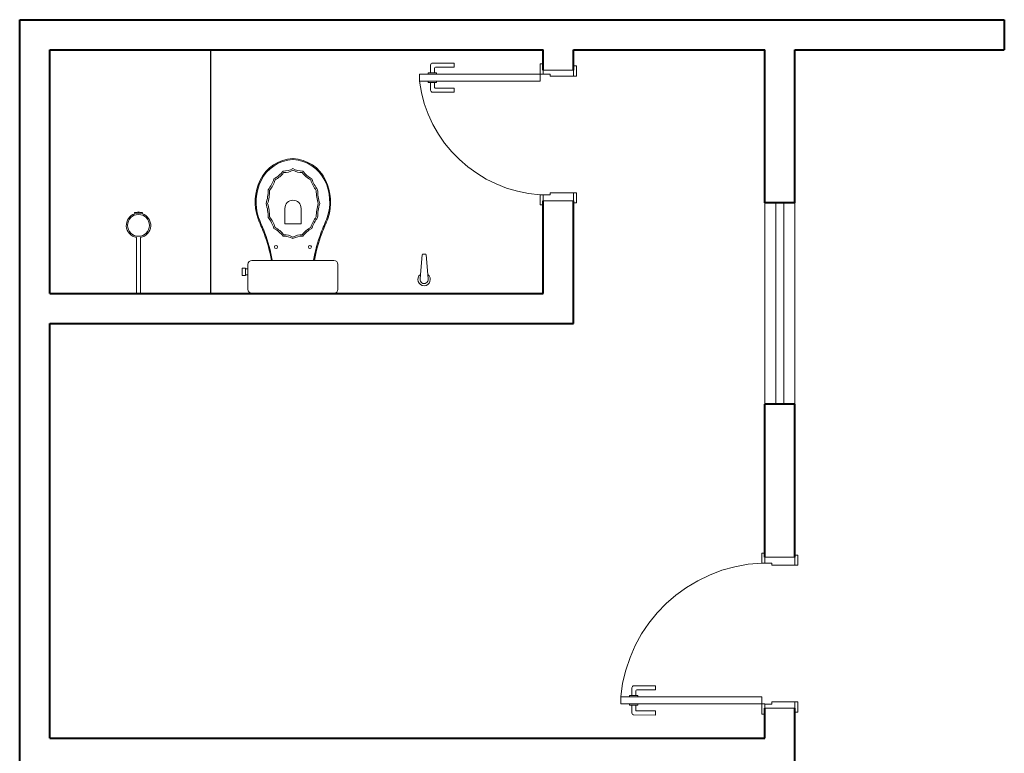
# Model space of a CAD drawing. Header units: millimetres. Extents: x 53 to 3943, y 29 to 3483.
# Tile 5 of 52: x 52.9063 to 53.0041, y 30.0895 to 30.1624. Entities that reach past the tile are written whole.
import ezdxf

# ---------------------------------------------------------------- set-up
doc = ezdxf.new("R2010")
doc.units = ezdxf.units.MM
doc.header["$MEASUREMENT"] = 0
doc.linetypes.add('HIDDEN2', pattern=[0.47625, 0.3175, -0.15875])
doc.layers.add('ARQ-PISO', color=8, linetype='Continuous')
for name, color, linetype, lineweight in [('MB_ALVENARIA', 7, 'Continuous', 40), ('MB_ESQUADRIA', 7, 'Continuous', 5), ('MB_MOBILIÁRIO', 8, 'Continuous', 13)]:
    doc.layers.add(name, color=color, linetype=linetype, lineweight=lineweight)

msp = doc.modelspace()

# ---------------------------------------------------------------- linework, layer by layer
at = {"layer": 'ARQ-PISO'}
msp.add_lwpolyline([(52.92532077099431, 30.13521125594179), (52.92532077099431, 30.15941125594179)], dxfattribs=at)
at = {"layer": 'MB_ALVENARIA'}
msp.add_line((52.90632077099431, 29.26401125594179), (52.90632077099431, 30.16241125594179), dxfattribs=at)
for points in [[(52.90632077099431, 30.16241125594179), (53.00412077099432, 30.16241125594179)], [(53.00412077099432, 30.16241125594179), (53.00412077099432, 30.15941125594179)], [(52.90932077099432, 30.15941125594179), (52.95832077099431, 30.15941125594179)], [(52.90932077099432, 30.13521125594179), (52.90932077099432, 30.15941125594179)], [(52.95832077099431, 30.15741125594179), (52.95832077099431, 30.15941125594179)], [(52.96132077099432, 30.15941125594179), (52.98032077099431, 30.15941125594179)], [(52.96132077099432, 30.15741125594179), (52.96132077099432, 30.15941125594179)], [(52.98032077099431, 30.14421125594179), (52.98032077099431, 30.15941125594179)], [(52.98332077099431, 30.15941125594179), (53.00412077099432, 30.15941125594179)], [(52.98332077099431, 30.14421125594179), (52.98332077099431, 30.15941125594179)], [(52.95832077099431, 30.13521125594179), (52.95832077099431, 30.14441125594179)], [(52.96132077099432, 30.13221125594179), (52.96132077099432, 30.14441125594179)], [(52.98332077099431, 30.14421125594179), (52.98032077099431, 30.14421125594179)], [(52.90932077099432, 30.13521125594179), (52.95832077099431, 30.13521125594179)], [(52.90932077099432, 30.13221125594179), (52.96132077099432, 30.13221125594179)], [(52.90932077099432, 30.09101125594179), (52.90932077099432, 30.13221125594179)], [(52.98032077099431, 30.10901125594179), (52.98032077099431, 30.12421125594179)], [(52.98332077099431, 30.12421125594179), (52.98032077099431, 30.12421125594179)], [(52.98332077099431, 30.10901125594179), (52.98332077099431, 30.12421125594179)], [(52.98032077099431, 30.09101125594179), (52.98032077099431, 30.09401125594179)], [(52.98332077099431, 30.08501125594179), (52.98332077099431, 30.09401125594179)], [(52.90932077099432, 30.09101125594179), (52.98032077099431, 30.09101125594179)]]:
    msp.add_lwpolyline(points, dxfattribs=at)
at = {"layer": 'MB_ESQUADRIA'}
for p, q in [((52.94712992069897, 30.15712943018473), (52.9471294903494, 30.15790218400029)), ((52.94712992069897, 30.15712943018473), (52.9471294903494, 30.15790218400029)), ((52.94732937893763, 30.15810229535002), (52.94946937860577, 30.1581034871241)), ((52.94732937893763, 30.15810229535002), (52.94946937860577, 30.1581034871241)), ((52.94946960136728, 30.15770348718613), (52.94762960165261, 30.15770246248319)), ((52.94946960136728, 30.15770348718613), (52.94762960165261, 30.15770246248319)), ((52.94946937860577, 30.1581034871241), (52.94946960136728, 30.15770348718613)), ((52.94946937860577, 30.1581034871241), (52.94946960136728, 30.15770348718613)), ((52.94687873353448, 30.15712929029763), (52.94773137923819, 30.15712976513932)), ((52.94687873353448, 30.15712929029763), (52.94773137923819, 30.15712976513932)), ((52.94687880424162, 30.15700232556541), (52.94687873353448, 30.15712929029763)), ((52.94687880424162, 30.15700232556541), (52.94687873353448, 30.15712929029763)), ((52.9475296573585, 30.15760240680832), (52.94752992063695, 30.15712965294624)), ((52.9475296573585, 30.15760240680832), (52.94752992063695, 30.15712965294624)), ((52.94773137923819, 30.15712976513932), (52.94773144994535, 30.1570028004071)), ((52.94773137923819, 30.15712976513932), (52.94773144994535, 30.1570028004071)), ((52.95832094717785, 30.15701056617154), (52.95832072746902, 30.15751091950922)), ((52.95832094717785, 30.15701056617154), (52.95832072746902, 30.15751091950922)), ((52.95832094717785, 30.15701056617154), (52.95832072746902, 30.15751091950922)), ((52.95832094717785, 30.15701056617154), (52.95832072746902, 30.15751091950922)), ((52.95902094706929, 30.15701095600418), (52.9583209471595, 30.15701091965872)), ((52.95902094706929, 30.15701095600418), (52.9583209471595, 30.15701091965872)), ((52.95902094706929, 30.15701095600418), (52.9583209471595, 30.15701091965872)), ((52.95902094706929, 30.15701095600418), (52.9583209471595, 30.15701091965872)), ((52.95902094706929, 30.15701095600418), (52.95902105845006, 30.15681095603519)), ((52.95902094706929, 30.15701095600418), (52.95902105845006, 30.15681095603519)), ((52.95902094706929, 30.15701095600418), (52.95902105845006, 30.15681095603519)), ((52.95902094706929, 30.15701095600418), (52.95902105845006, 30.15681095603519)), ((52.95902105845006, 30.15681095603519), (52.96132080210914, 30.15681203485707)), ((52.95902105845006, 30.15681095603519), (52.96132080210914, 30.15681203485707)), ((52.95902105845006, 30.15681095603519), (52.96132080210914, 30.15681203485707)), ((52.95902105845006, 30.15681095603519), (52.96132080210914, 30.15681203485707)), ((52.96132080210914, 30.15681203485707), (52.96132076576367, 30.15751203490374)), ((52.96132080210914, 30.15681203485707), (52.96132076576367, 30.15751203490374)), ((52.96132080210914, 30.15681203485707), (52.96132076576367, 30.15751203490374)), ((52.96132080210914, 30.15681203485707), (52.96132076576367, 30.15751203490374)), ((52.94687919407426, 30.15630232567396), (52.94687926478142, 30.15617536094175)), ((52.94687919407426, 30.15630232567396), (52.94687926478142, 30.15617536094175)), ((52.94687926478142, 30.15617536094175), (52.94773191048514, 30.15617583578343)), ((52.94687926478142, 30.15617536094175), (52.94773191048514, 30.15617583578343)), ((52.94713045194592, 30.15617550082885), (52.9471308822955, 30.15540274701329)), ((52.94713045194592, 30.15617550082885), (52.9471308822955, 30.15540274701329)), ((52.94753071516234, 30.15570296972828), (52.94753045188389, 30.15617572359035)), ((52.94753071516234, 30.15570296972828), (52.94753045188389, 30.15617572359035)), ((52.94773191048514, 30.15617583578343), (52.94773183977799, 30.15630280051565)), ((52.94773191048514, 30.15617583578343), (52.94773183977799, 30.15630280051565)), ((52.94733099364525, 30.15520285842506), (52.94947099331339, 30.15520405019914)), ((52.94733099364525, 30.15520285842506), (52.94947099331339, 30.15520405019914)), ((52.94947077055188, 30.15560405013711), (52.94763077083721, 30.15560302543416)), ((52.94947077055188, 30.15560405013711), (52.94763077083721, 30.15560302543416)), ((52.94947099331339, 30.15520405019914), (52.94947077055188, 30.15560405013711)), ((52.94947099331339, 30.15520405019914), (52.94947077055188, 30.15560405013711)), ((52.95832157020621, 30.14501127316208), (52.95832140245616, 30.14451091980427)), ((52.95832157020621, 30.14501127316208), (52.95832140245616, 30.14451091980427)), ((52.95902157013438, 30.14501095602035), (52.95832157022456, 30.1450109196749)), ((52.95902157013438, 30.14501095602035), (52.95832157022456, 30.1450109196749)), ((52.95902157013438, 30.14501095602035), (52.95902166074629, 30.14521095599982)), ((52.95902157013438, 30.14501095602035), (52.95902166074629, 30.14521095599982)), ((52.95902166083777, 30.14521115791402), (52.96132140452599, 30.14520971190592)), ((52.95902166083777, 30.14521115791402), (52.96132140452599, 30.14520971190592)), ((52.96132140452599, 30.14520971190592), (52.96132144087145, 30.14450971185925)), ((52.96132140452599, 30.14520971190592), (52.96132144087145, 30.14450971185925)), ((52.98032092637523, 30.10841116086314), (52.98032073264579, 30.10891151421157)), ((52.98032092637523, 30.10841116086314), (52.98032073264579, 30.10891151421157)), ((52.98332077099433, 30.10821287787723), (52.98332077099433, 30.10891287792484)), ((52.98332077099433, 30.10821287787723), (52.98332077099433, 30.10891287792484)), ((52.98102092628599, 30.10841151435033), (52.98032092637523, 30.10841151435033)), ((52.98102092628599, 30.10841151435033), (52.98032092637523, 30.10841151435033)), ((52.98102092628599, 30.10841151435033), (52.98102102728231, 30.10821151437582)), ((52.98102092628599, 30.10841151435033), (52.98102102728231, 30.10821151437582)), ((52.98102102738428, 30.10821131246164), (52.98332077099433, 30.10821287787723)), ((52.98102102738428, 30.10821131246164), (52.98332077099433, 30.10821287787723)), ((52.96713003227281, 30.09524635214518), (52.96713042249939, 30.09601910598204)), ((52.96713003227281, 30.09524635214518), (52.96713042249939, 30.09601910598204)), ((52.96733052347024, 30.09621900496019), (52.96947052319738, 30.09621792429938)), ((52.96733052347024, 30.09621900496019), (52.96947052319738, 30.09621792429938)), ((52.96947052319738, 30.09621792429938), (52.9694703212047, 30.09581792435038)), ((52.96947052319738, 30.09621792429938), (52.9694703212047, 30.09581792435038)), ((52.96687878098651, 30.0951195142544), (52.96687884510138, 30.09524647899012)), ((52.96687878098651, 30.0951195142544), (52.96687884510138, 30.09524647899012)), ((52.96687884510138, 30.09524647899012), (52.96773149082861, 30.09524604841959)), ((52.96687884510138, 30.09524647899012), (52.96773149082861, 30.09524604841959)), ((52.96753027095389, 30.09571890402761), (52.9675300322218, 30.09524615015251)), ((52.96753027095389, 30.09571890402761), (52.9675300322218, 30.09524615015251)), ((52.9694703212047, 30.09581792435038), (52.96763032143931, 30.09581885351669)), ((52.9694703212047, 30.09581792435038), (52.96763032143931, 30.09581885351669)), ((52.96773149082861, 30.09524604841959), (52.96773142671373, 30.09511908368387)), ((52.96773149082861, 30.09524604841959), (52.96773142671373, 30.09511908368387)), ((52.96687842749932, 30.09441951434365), (52.96687836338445, 30.09429254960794)), ((52.96687842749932, 30.09441951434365), (52.96687836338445, 30.09429254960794)), ((52.96687836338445, 30.09429254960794), (52.96773100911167, 30.0942921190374)), ((52.96687836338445, 30.09429254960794), (52.96773100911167, 30.0942921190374)), ((52.96712955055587, 30.094292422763), (52.96712916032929, 30.09351966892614)), ((52.96712955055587, 30.094292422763), (52.96712916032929, 30.09351966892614)), ((52.96752931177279, 30.09381946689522), (52.96752955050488, 30.09429222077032)), ((52.96752931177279, 30.09381946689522), (52.96752955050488, 30.09429222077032)), ((52.96773100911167, 30.0942921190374), (52.96773107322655, 30.09441908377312)), ((52.96773100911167, 30.0942921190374), (52.96773107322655, 30.09441908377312)), ((52.98032092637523, 30.09441186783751), (52.98032073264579, 30.09391151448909)), ((52.98032092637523, 30.09441186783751), (52.98032073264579, 30.09391151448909)), ((52.98032092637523, 30.09441186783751), (52.98032073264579, 30.09391151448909)), ((52.98032092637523, 30.09441186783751), (52.98032073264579, 30.09391151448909)), ((52.98102092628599, 30.09441151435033), (52.98032092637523, 30.09441151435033)), ((52.98102092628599, 30.09441151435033), (52.98032092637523, 30.09441151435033)), ((52.98102092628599, 30.09441151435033), (52.98032092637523, 30.09441151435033)), ((52.98102092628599, 30.09441151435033), (52.98032092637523, 30.09441151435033)), ((52.98102092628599, 30.09441151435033), (52.98102102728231, 30.09461151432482)), ((52.98102092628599, 30.09441151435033), (52.98102102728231, 30.09461151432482)), ((52.98102092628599, 30.09441151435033), (52.98102102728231, 30.09461151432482)), ((52.98102092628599, 30.09441151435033), (52.98102102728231, 30.09461151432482)), ((52.98102102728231, 30.09461151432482), (52.98332077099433, 30.09461055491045)), ((52.98102102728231, 30.09461151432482), (52.98332077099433, 30.09461055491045)), ((52.98102102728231, 30.09461151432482), (52.98332077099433, 30.09461055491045)), ((52.98102102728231, 30.09461151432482), (52.98332077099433, 30.09461055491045)), ((52.98332077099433, 30.09461055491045), (52.98332077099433, 30.09391055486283)), ((52.98332077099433, 30.09461055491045), (52.98332077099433, 30.09391055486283)), ((52.98332077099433, 30.09461055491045), (52.98332077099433, 30.09391055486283)), ((52.98332077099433, 30.09461055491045), (52.98332077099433, 30.09391055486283)), ((52.96732905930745, 30.09331956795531), (52.96946905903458, 30.09331848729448)), ((52.96732905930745, 30.09331956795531), (52.96946905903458, 30.09331848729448)), ((52.96946926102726, 30.09371848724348), (52.96762926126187, 30.09371941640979)), ((52.96946926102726, 30.09371848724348), (52.96762926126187, 30.09371941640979)), ((52.96946905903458, 30.09331848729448), (52.96946926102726, 30.09371848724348)), ((52.96946905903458, 30.09331848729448), (52.96946926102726, 30.09371848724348))]:
    msp.add_line(p, q, dxfattribs=at)
for points in [[(52.95832092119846, 30.15751091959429), (52.95832089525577, 30.15801056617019), (52.95802089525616, 30.15801055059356), (52.95802094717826, 30.15701055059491), (52.95832094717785, 30.15701056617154), (52.9583209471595, 30.15701091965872)], [(52.95832092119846, 30.15751091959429), (52.95832089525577, 30.15801056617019), (52.95802089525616, 30.15801055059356), (52.95802094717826, 30.15701055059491), (52.95832094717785, 30.15701056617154), (52.9583209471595, 30.15701091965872)], [(52.95832092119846, 30.15751091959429), (52.95832089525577, 30.15801056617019), (52.95802089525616, 30.15801055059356), (52.95802094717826, 30.15701055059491), (52.95832094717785, 30.15701056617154), (52.9583209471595, 30.15701091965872)], [(52.95832092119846, 30.15751091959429), (52.95832089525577, 30.15801056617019), (52.95802089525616, 30.15801055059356), (52.95802094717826, 30.15701055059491), (52.95832094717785, 30.15701056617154), (52.9583209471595, 30.15701091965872)], [(52.96132080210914, 30.15681203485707), (52.96162080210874, 30.1568120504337), (52.96162075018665, 30.15781205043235), (52.96132075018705, 30.15781203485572), (52.96132076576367, 30.15751203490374)], [(52.96132080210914, 30.15681203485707), (52.96162080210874, 30.1568120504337), (52.96162075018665, 30.15781205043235), (52.96132075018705, 30.15781203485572), (52.96132076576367, 30.15751203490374)], [(52.96132080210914, 30.15681203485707), (52.96162080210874, 30.1568120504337), (52.96162075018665, 30.15781205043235), (52.96132075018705, 30.15781203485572), (52.96132076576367, 30.15751203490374)], [(52.96132080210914, 30.15681203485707), (52.96162080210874, 30.1568120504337), (52.96162075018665, 30.15781205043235), (52.96132075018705, 30.15781203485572), (52.96132076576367, 30.15751203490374)], [(52.9460209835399, 30.15630992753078), (52.95802098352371, 30.15631055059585), (52.95802094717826, 30.15701055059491), (52.94602094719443, 30.15700992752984), (52.9460209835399, 30.15630992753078)], [(52.96132077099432, 30.15741125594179), (52.96132077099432, 30.15741125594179), (52.95832077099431, 30.15741125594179)], [(52.95832159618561, 30.14451091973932), (52.9583216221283, 30.14401127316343), (52.95802162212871, 30.1440112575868), (52.95802157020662, 30.14501125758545), (52.95832157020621, 30.14501127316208), (52.95832157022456, 30.1450109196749)], [(52.95832159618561, 30.14451091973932), (52.9583216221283, 30.14401127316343), (52.95802162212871, 30.1440112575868), (52.95802157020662, 30.14501125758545), (52.95832157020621, 30.14501127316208), (52.95832157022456, 30.1450109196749)], [(52.96132140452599, 30.14520971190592), (52.96162140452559, 30.14520972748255), (52.96162145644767, 30.1442097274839), (52.96132145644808, 30.14420971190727), (52.96132144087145, 30.14450971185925)], [(52.96132140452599, 30.14520971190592), (52.96162140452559, 30.14520972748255), (52.96162145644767, 30.1442097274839), (52.96132145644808, 30.14420971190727), (52.96132144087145, 30.14450971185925)], [(52.95832077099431, 30.14441125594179), (52.96132077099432, 30.14441125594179)], [(52.98032092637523, 30.10891151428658), (52.98032092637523, 30.10941116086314), (52.98002092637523, 30.10941116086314), (52.98002092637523, 30.10841116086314), (52.98032092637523, 30.10841116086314), (52.98032092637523, 30.10841151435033)], [(52.98032092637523, 30.10891151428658), (52.98032092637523, 30.10941116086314), (52.98002092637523, 30.10941116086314), (52.98002092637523, 30.10841116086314), (52.98032092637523, 30.10841116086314), (52.98032092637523, 30.10841151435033)], [(52.98332077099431, 30.10901125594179), (52.98032077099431, 30.10901125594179)], [(52.98332077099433, 30.10821287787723), (52.98362077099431, 30.10821287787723), (52.98362077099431, 30.10921287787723), (52.98332077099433, 30.10921287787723), (52.98332077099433, 30.10891287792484)], [(52.98332077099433, 30.10821287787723), (52.98362077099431, 30.10821287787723), (52.98362077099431, 30.10921287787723), (52.98332077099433, 30.10921287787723), (52.98332077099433, 30.10891287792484)], [(52.96602057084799, 30.09511186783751), (52.98002092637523, 30.09511186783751), (52.98002092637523, 30.09441186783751), (52.96602057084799, 30.09441186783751), (52.96602057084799, 30.09511186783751)], [(52.98032092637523, 30.09391151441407), (52.98032092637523, 30.09341186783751), (52.98002092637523, 30.09341186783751), (52.98002092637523, 30.09441186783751), (52.98032092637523, 30.09441186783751), (52.98032092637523, 30.09441151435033)], [(52.98032092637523, 30.09391151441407), (52.98032092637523, 30.09341186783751), (52.98002092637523, 30.09341186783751), (52.98002092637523, 30.09441186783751), (52.98032092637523, 30.09441186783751), (52.98032092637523, 30.09441151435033)], [(52.98032092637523, 30.09391151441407), (52.98032092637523, 30.09341186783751), (52.98002092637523, 30.09341186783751), (52.98002092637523, 30.09441186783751), (52.98032092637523, 30.09441186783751), (52.98032092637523, 30.09441151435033)], [(52.98032092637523, 30.09391151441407), (52.98032092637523, 30.09341186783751), (52.98002092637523, 30.09341186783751), (52.98002092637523, 30.09441186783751), (52.98032092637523, 30.09441186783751), (52.98032092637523, 30.09441151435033)], [(52.98332077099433, 30.09461055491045), (52.98362077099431, 30.09461055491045), (52.98362077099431, 30.09361055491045), (52.98332077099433, 30.09361055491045), (52.98332077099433, 30.09391055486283)], [(52.98332077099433, 30.09461055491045), (52.98362077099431, 30.09461055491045), (52.98362077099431, 30.09361055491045), (52.98332077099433, 30.09361055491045), (52.98332077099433, 30.09391055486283)], [(52.98332077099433, 30.09461055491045), (52.98362077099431, 30.09461055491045), (52.98362077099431, 30.09361055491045), (52.98332077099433, 30.09361055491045), (52.98332077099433, 30.09391055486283)], [(52.98332077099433, 30.09461055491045), (52.98362077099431, 30.09461055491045), (52.98362077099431, 30.09361055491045), (52.98332077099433, 30.09361055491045), (52.98332077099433, 30.09391055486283)], [(52.98032077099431, 30.09401125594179), (52.98032077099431, 30.09401125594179), (52.98332077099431, 30.09401125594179)]]:
    msp.add_lwpolyline(points, dxfattribs=at)
at = {"layer": 'MB_ESQUADRIA', "linetype": 'HIDDEN2'}
for points in [[(52.98032077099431, 30.12421125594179), (52.98032077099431, 30.14421125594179)], [(52.98142077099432, 30.14421125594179), (52.98142077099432, 30.12421125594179)], [(52.98222077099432, 30.14421125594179), (52.98222077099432, 30.12421125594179)], [(52.98332077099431, 30.12421125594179), (52.98332077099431, 30.14421125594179)]]:
    msp.add_lwpolyline(points, dxfattribs=at)
at = {"layer": 'MB_ESQUADRIA'}
for centre, radius, start, end in [((52.94732949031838, 30.15790229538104), 0.0002000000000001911, 90.03190823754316, 180.0319082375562), ((52.94732949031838, 30.15790229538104), 0.0002000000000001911, 90.03190823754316, 180.0319082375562), ((52.94762965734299, 30.15760246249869), 9.999999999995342e-05, 90.03190823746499, 180.031908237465), ((52.94762965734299, 30.15760246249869), 9.999999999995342e-05, 90.03190823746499, 180.031908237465), ((52.94763071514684, 30.15570302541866), 9.999999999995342e-05, 180.0319082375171, 270.0319082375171), ((52.94763071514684, 30.15570302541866), 9.999999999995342e-05, 180.0319082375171, 270.0319082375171), ((52.94733088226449, 30.15540285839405), 0.000200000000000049, 180.031908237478, 270.0319082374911), ((52.94733088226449, 30.15540285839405), 0.000200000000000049, 180.031908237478, 270.0319082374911), ((52.9673304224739, 30.0960190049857), 0.000200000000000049, 89.97106667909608, 179.9710666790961), ((52.9673304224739, 30.0960190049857), 0.000200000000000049, 89.97106667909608, 179.9710666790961), ((52.96763027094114, 30.09571885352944), 9.999999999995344e-05, 89.97106667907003, 179.971066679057), ((52.96763027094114, 30.09571885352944), 9.999999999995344e-05, 89.97106667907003, 179.971066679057), ((52.96732916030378, 30.09351956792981), 0.0002000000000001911, 179.9710666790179, 269.971066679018), ((52.96732916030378, 30.09351956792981), 0.0002000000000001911, 179.9710666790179, 269.971066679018), ((52.96762931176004, 30.09381941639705), 9.999999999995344e-05, 179.9710666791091, 269.9710666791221), ((52.96762931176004, 30.09381941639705), 9.999999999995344e-05, 179.9710666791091, 269.9710666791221)]:
    msp.add_arc(centre, radius, start, end, dxfattribs=at)
at = {"layer": 'MB_ESQUADRIA', "linetype": 'HIDDEN2'}
for centre, radius, start, end in [((52.95888978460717, 30.15795579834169), 0.01297362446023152, 187.2883450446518, 266.1628127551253), ((52.95888978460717, 30.15795579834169), 0.01297362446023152, 187.2883450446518, 266.1628127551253), ((52.98064930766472, 30.09373036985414), 0.01469458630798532, 92.4508738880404, 174.5737790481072), ((52.98064930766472, 30.09373036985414), 0.01469458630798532, 92.4508738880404, 174.5737790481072)]:
    msp.add_arc(centre, radius, start, end, dxfattribs=at)
at = {"layer": 'MB_MOBILIÁRIO'}
for p, q in [((52.91772435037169, 30.1432465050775), (52.91775985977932, 30.14313311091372)), ((52.91812317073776, 30.14331827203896), (52.91812317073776, 30.14318866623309)), ((52.91812317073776, 30.14331827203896), (52.91812317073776, 30.14318866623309)), ((52.91847843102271, 30.14313560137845), (52.91851203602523, 30.14324558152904)), ((52.91792317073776, 30.14077375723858), (52.91792317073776, 30.13521125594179)), ((52.91832317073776, 30.14077375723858), (52.91832317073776, 30.13521125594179)), ((52.94611637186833, 30.13708216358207), (52.94628550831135, 30.13903500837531)), ((52.94638520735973, 30.13912725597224), (52.9465943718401, 30.13912725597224)), ((52.94684632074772, 30.13707701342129), (52.94669407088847, 30.13903500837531)), ((52.94610008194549, 30.13665035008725), (52.94613318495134, 30.13707606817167)), ((52.94687949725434, 30.13665035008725), (52.94684632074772, 30.13707701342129)), ((52.91832317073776, 30.13521125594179), (52.91792317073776, 30.13521125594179)), ((52.929393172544, 30.13521125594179), (52.9375393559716, 30.13521125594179))]:
    msp.add_line(p, q, dxfattribs=at)
for points in [[(52.93345910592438, 30.14065158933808, 0.1244509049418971), (52.93247661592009, 30.14089997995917), (52.93247661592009, 30.14089997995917, 0.1057289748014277), (52.93157270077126, 30.14167055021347), (52.93157270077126, 30.14167055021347, 0.08687605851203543), (52.93100352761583, 30.1427615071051), (52.93100352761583, 30.1427615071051, 0.07704054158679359), (52.9307913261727, 30.14413053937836), (52.9307913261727, 30.14413053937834, 0.07704054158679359), (52.93100352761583, 30.14549957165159), (52.93100352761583, 30.14549957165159, 0.08687605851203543), (52.93157270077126, 30.14659052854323), (52.93157270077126, 30.14659052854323, 0.1057289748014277), (52.93247661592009, 30.14736109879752), (52.93247661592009, 30.14736109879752, 0.1244509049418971), (52.93345910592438, 30.14760948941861), (52.93345910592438, 30.14760948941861, 0.1244509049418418), (52.93444159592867, 30.14736109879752), (52.93444159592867, 30.14736109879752, 0.1057289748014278), (52.9353455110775, 30.14659052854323), (52.9353455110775, 30.14659052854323, 0.08687605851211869), (52.93591468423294, 30.14549957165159), (52.93591468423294, 30.14549957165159, 0.07704054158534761), (52.93612688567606, 30.14413053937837), (52.93612688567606, 30.14413053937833, 0.07704054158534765), (52.93591468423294, 30.1427615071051), (52.93591468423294, 30.1427615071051, 0.08687605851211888), (52.9353455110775, 30.14167055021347), (52.9353455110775, 30.14167055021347, 0.1057289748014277), (52.93444159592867, 30.14089997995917), (52.93444159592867, 30.14089997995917, 0.1244509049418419), (52.93345910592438, 30.14065158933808), (52.93345910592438, 30.14065158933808)], [(52.93345910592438, 30.14081414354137, 0.1244509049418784), (52.93254045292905, 30.14104639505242), (52.93254045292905, 30.14104639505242, 0.105728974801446), (52.93168420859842, 30.14177632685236), (52.93168420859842, 30.14177632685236, 0.08687605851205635), (52.93114125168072, 30.14281703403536), (52.93114125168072, 30.14281703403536, 0.0770405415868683), (52.93093765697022, 30.14413053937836), (52.93093765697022, 30.14413053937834, 0.07704054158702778), (52.93114125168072, 30.14544404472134), (52.93114125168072, 30.14544404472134, 0.08687605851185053), (52.93168420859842, 30.14648475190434), (52.93168420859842, 30.14648475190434, 0.1057289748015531), (52.93254045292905, 30.14721468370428), (52.93254045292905, 30.14721468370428, 0.124450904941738), (52.93345910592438, 30.14744693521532), (52.93345910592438, 30.14744693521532, 0.124450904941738), (52.93437775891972, 30.14721468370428), (52.93437775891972, 30.14721468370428, 0.1057289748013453), (52.93523400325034, 30.14648475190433), (52.93523400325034, 30.14648475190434, 0.08687605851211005), (52.93577696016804, 30.14544404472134), (52.93577696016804, 30.14544404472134, 0.07704054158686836), (52.93598055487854, 30.14413053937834), (52.93598055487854, 30.14413053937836, 0.07704054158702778), (52.93577696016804, 30.14281703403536), (52.93577696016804, 30.14281703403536, 0.08687605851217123), (52.93523400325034, 30.14177632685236), (52.93523400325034, 30.14177632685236, 0.105728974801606), (52.93437775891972, 30.14104639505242), (52.93437775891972, 30.14104639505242, 0.1244509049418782), (52.93345910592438, 30.14081414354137), (52.93345910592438, 30.14081414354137)]]:
    msp.add_lwpolyline(points, format="xyb", dxfattribs=at)
for points in [[(52.93265737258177, 30.14365808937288), (52.93265737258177, 30.14211188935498), (52.93347342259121, 30.14211188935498)], [(52.93427515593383, 30.14365808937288), (52.93427515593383, 30.14211188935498), (52.93345910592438, 30.14211188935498)], [(52.929393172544, 30.13521125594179), (52.929393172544, 30.13521125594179), (52.92923568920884, 30.13523988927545), (52.92910683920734, 30.13532578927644), (52.92902093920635, 30.13545463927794), (52.92899230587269, 30.13561212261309), (52.92899230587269, 30.13808890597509), (52.92899230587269, 30.13808890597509), (52.92902093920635, 30.13824638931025), (52.92910683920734, 30.13837523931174), (52.92923568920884, 30.13846113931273), (52.929393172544, 30.1384897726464), (52.93345910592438, 30.1384897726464)], [(52.93141182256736, 30.13850408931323), (52.93141182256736, 30.13850408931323), (52.93141564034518, 30.1384897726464)], [(52.9375393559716, 30.13521125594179), (52.9375393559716, 30.13521125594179), (52.93769683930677, 30.13523988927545), (52.93781137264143, 30.13532578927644), (52.93789727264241, 30.13545463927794), (52.93792590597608, 30.13561212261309), (52.93792590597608, 30.13808890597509), (52.93792590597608, 30.13808890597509), (52.93789727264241, 30.13824638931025), (52.93781137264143, 30.13837523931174), (52.93769683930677, 30.13846113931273), (52.9375393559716, 30.1384897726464), (52.93345910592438, 30.1384897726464)], [(52.93550638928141, 30.13850408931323), (52.93550638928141, 30.13850408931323), (52.93550257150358, 30.1384897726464)], [(52.92873460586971, 30.13771667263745), (52.92843395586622, 30.13771667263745), (52.92843395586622, 30.13735875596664), (52.92843395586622, 30.13700083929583), (52.92873460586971, 30.13700083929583), (52.92873460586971, 30.13705810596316), (52.92899230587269, 30.13705810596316)], [(52.92873460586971, 30.13771667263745), (52.92873460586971, 30.13765940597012)], [(52.92873460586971, 30.13705810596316), (52.92873460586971, 30.13765940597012)], [(52.92873460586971, 30.13765940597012), (52.92899230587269, 30.13765940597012)]]:
    msp.add_lwpolyline(points, dxfattribs=at)
for centre, radius in [((52.91812317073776, 30.14197292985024), 0.001082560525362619), ((52.931784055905, 30.13982838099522), 0.0001503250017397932), ((52.9351484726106, 30.13982838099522), 0.0001503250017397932)]:
    msp.add_circle(centre, radius, dxfattribs=at)
for centre, radius, start, end in [((52.93362509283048, 30.14481413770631), 0.003796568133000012, 92.79188904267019, 154.2375406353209), ((52.93362509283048, 30.14481413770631), 0.003701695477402, 92.79188904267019, 154.2375406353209), ((52.93329311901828, 30.14481413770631), 0.003701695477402, 25.76245936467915, 87.20811095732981), ((52.93329311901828, 30.14481413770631), 0.003796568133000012, 25.76245936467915, 87.20811095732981), ((52.93480893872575, 30.14427408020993), 0.005097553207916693, 154.5541723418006, 197.9096099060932), ((52.9347348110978, 30.14427857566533), 0.004933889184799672, 154.2375406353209, 198.1329816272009), ((52.93218340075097, 30.14427857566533), 0.004933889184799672, 341.8670183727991, 25.76245936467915), ((52.932109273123, 30.14427408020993), 0.005097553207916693, 342.0903900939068, 25.44582765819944), ((52.9334662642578, 30.14365808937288), 0.0008088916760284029, 0, 180), ((52.91812317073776, 30.14197292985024), 0.001215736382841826, 107.3879588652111, 260.5312672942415), ((52.91781593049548, 30.14402985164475), 0.0007750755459, 263.9786795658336, 293.3533409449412), ((52.91812317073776, 30.14197292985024), 0.001215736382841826, 73.00919743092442, 107.3879588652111), ((52.91843041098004, 30.14402985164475), 0.0007750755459, 246.6466590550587, 275.28949215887), ((52.91812317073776, 30.14197292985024), 0.001215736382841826, 279.4687327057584, 73.00919743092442), ((52.39720557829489, 29.92043867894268), 0.5772595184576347, 22.48167562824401, 22.64620374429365), ((52.42596762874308, 29.9324140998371), 0.5461988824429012, 22.47426484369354, 22.64855542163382), ((53.44095058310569, 29.9324140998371), 0.5461988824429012, 157.3514445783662, 157.5257351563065), ((53.46971263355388, 29.92043867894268), 0.5772595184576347, 157.3537962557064, 157.518324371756), ((52.91629124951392, 30.1358822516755), 0.0152513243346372, 9.83701571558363, 20.30911509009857), ((52.91629124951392, 30.1358822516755), 0.01534619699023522, 9.83701571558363, 20.30911509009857), ((52.95062696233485, 30.1358822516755), 0.01534619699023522, 159.6908849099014, 170.1629842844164), ((52.95062696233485, 30.1358822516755), 0.0152513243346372, 159.6908849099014, 170.1629842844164), ((52.94638520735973, 30.13902725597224), 0.0001, 90, 175.5537389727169), ((52.9465943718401, 30.13902725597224), 0.0001, 4.446261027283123, 90), ((52.94648957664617, 30.13658937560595), 0.0006181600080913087, 127.1378619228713, 52.86213807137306), ((52.94648978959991, 30.13658937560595), 0.0003944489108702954, 171.1074779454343, 8.892522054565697)]:
    msp.add_arc(centre, radius, start, end, dxfattribs=at)

doc.saveas('drawing.dxf')
